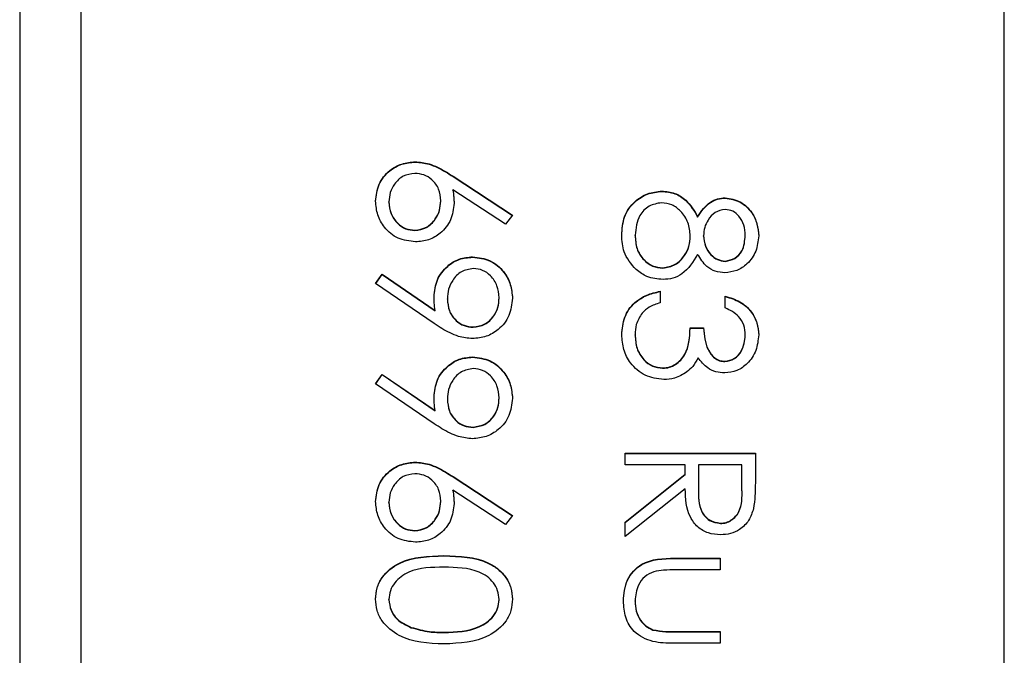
# Model space of a CAD drawing. Header units: millimetres. Extents: x 446 to 2194, y 292 to 1631.
# Tile 13 of 28: x 1041.27 to 1047.67, y 998.5 to 1002.63. Entities that reach past the tile are written whole.
import ezdxf

# ---------------------------------------------------------------- set-up
doc = ezdxf.new("R2010")
doc.units = ezdxf.units.MM

msp = doc.modelspace()

# ---------------------------------------------------------------- linework, layer by layer
at = {"color": 7, "linetype": 'Continuous', "lineweight": 25}
for p, q in [((1041.2701, 1028.4922), (1041.2701, 968.5063)), ((1041.6701, 968.5063), (1041.6701, 1028.4922)), ((1047.6701, 970.5058), (1047.6701, 1026.4927)), ((1043.8412, 1001.7068), (1043.8412, 1001.709)), ((1044.0871, 1001.6143), (1044.4735, 1001.3617)), ((1044.0871, 1001.6122), (1044.0871, 1001.6143)), ((1044.0871, 1001.6122), (1044.4724, 1001.3603)), ((1044.4275, 1001.3032), (1044.0854, 1001.5268)), ((1044.0854, 1001.5247), (1044.0854, 1001.5268)), ((1045.4448, 1001.516), (1045.4448, 1001.5181)), ((1045.8562, 1001.4726), (1045.8562, 1001.4747)), ((1043.6702, 1001.4463), (1043.6702, 1001.4485)), ((1044.0067, 1001.453), (1044.0067, 1001.4551)), ((1044.4735, 1001.3617), (1044.4275, 1001.3032)), ((1045.6768, 1001.349), (1045.6768, 1001.3511)), ((1043.8381, 1001.2619), (1043.8381, 1001.264)), ((1045.2702, 1001.2287), (1045.2702, 1001.2309)), ((1045.6284, 1001.2238), (1045.6284, 1001.226)), ((1045.7153, 1001.2257), (1045.7153, 1001.2278)), ((1045.9866, 1001.2287), (1045.9866, 1001.2309)), ((1044.2142, 1001.0882), (1044.2142, 1001.0904)), ((1045.8567, 1001.0602), (1045.8567, 1001.0624)), ((1043.5834, 1000.9168), (1043.6256, 1000.9775)), ((1043.5844, 1000.9161), (1043.6256, 1000.9753)), ((1043.6256, 1000.9775), (1043.9698, 1000.7421)), ((1043.6256, 1000.9753), (1043.6256, 1000.9775)), ((1043.6256, 1000.9753), (1043.9698, 1000.7399)), ((1045.4502, 1001.0168), (1045.4502, 1001.0189)), ((1043.9647, 1000.6561), (1043.5834, 1000.9168)), ((1045.4331, 1000.867), (1045.4331, 1000.791)), ((1045.8564, 1000.7585), (1045.8564, 1000.8345)), ((1044.0502, 1000.8149), (1044.0502, 1000.8171)), ((1044.3866, 1000.8227), (1044.3866, 1000.8249)), ((1043.9698, 1000.7399), (1043.9698, 1000.7421)), ((1044.2184, 1000.6324), (1044.2184, 1000.6346)), ((1045.2702, 1000.5812), (1045.2702, 1000.5833)), ((1045.6284, 1000.6283), (1045.7153, 1000.6283)), ((1045.6284, 1000.6261), (1045.6284, 1000.6283)), ((1045.6284, 1000.6261), (1045.7153, 1000.6261)), ((1045.7153, 1000.6261), (1045.7153, 1000.6283)), ((1045.9866, 1000.5793), (1045.9866, 1000.5815)), ((1044.2142, 1000.4371), (1044.2142, 1000.4393)), ((1045.8538, 1000.4091), (1045.8538, 1000.4112)), ((1043.5834, 1000.2656), (1043.6256, 1000.3263)), ((1043.5844, 1000.2649), (1043.6256, 1000.3242)), ((1043.6256, 1000.3263), (1043.9698, 1000.091)), ((1043.6256, 1000.3242), (1043.6256, 1000.3263)), ((1043.6256, 1000.3242), (1043.9698, 1000.0888)), ((1045.4493, 1000.3656), (1045.4493, 1000.3678)), ((1043.9647, 1000.005), (1043.5834, 1000.2656)), ((1044.0502, 1000.1638), (1044.0502, 1000.1659)), ((1044.3866, 1000.1716), (1044.3866, 1000.1737)), ((1043.9698, 1000.0888), (1043.9698, 1000.091)), ((1044.2184, 999.9813), (1044.2184, 999.9835)), ((1045.2051, 999.7384), (1045.2051, 999.8144)), ((1045.2051, 999.8144), (1046.0518, 999.8144)), ((1045.2051, 999.8122), (1046.0518, 999.8122)), ((1046.0518, 999.8144), (1046.0518, 999.645)), ((1043.8412, 999.7534), (1043.8412, 999.7556)), ((1045.5959, 999.7384), (1045.2051, 999.7384)), ((1045.5959, 999.6767), (1045.5959, 999.7384)), ((1045.6827, 999.7384), (1045.6815, 999.5834)), ((1045.9649, 999.7384), (1045.6827, 999.7384)), ((1045.9649, 999.5797), (1045.9649, 999.7384)), ((1044.0871, 999.661), (1044.4735, 999.4083)), ((1044.0871, 999.6588), (1044.0871, 999.661)), ((1044.0871, 999.6588), (1044.4724, 999.4069)), ((1045.2051, 999.3657), (1045.5959, 999.6767)), ((1045.2051, 999.3635), (1045.5959, 999.6745)), ((1045.5959, 999.6745), (1045.5959, 999.6767)), ((1044.4275, 999.3498), (1044.0854, 999.5735)), ((1044.0854, 999.5713), (1044.0854, 999.5735)), ((1045.5959, 999.5827), (1045.2051, 999.2717)), ((1045.6815, 999.5808), (1045.6815, 999.5781)), ((1045.9649, 999.5775), (1045.9649, 999.5797)), ((1043.6702, 999.493), (1043.6702, 999.4951)), ((1044.0067, 999.4996), (1044.0067, 999.5017)), ((1044.4735, 999.4083), (1044.4275, 999.3498)), ((1045.2051, 999.2717), (1045.2051, 999.3657)), ((1043.8381, 999.3085), (1043.8381, 999.3106)), ((1045.8255, 999.3564), (1045.8255, 999.3586)), ((1044.0281, 999.1457), (1044.0281, 999.1479)), ((1045.5282, 999.1307), (1045.8238, 999.1307)), ((1045.5282, 999.1285), (1045.5282, 999.1307)), ((1045.5282, 999.1285), (1045.8238, 999.1285)), ((1045.8238, 999.1307), (1045.8238, 999.0547)), ((1045.8238, 999.0547), (1045.5369, 999.0547)), ((1043.6702, 998.8601), (1043.6702, 998.8623)), ((1044.3866, 998.8601), (1044.3866, 998.8623)), ((1045.2702, 998.8506), (1045.2702, 998.8528)), ((1043.8156, 998.6785), (1043.8156, 998.6807)), ((1045.3861, 998.6636), (1045.3861, 998.6657)), ((1044.0284, 998.6465), (1044.0284, 998.6487)), ((1045.5369, 998.6532), (1045.8238, 998.6532)), ((1045.5369, 998.651), (1045.5369, 998.6532)), ((1045.5369, 998.651), (1045.8238, 998.651)), ((1045.8238, 998.6532), (1045.8238, 998.5772)), ((1045.8238, 998.5772), (1045.5226, 998.5772))]:
    msp.add_line(p, q, dxfattribs=at)
for points, knots in [([(1043.5834, 1001.4526), (1043.5879, 1001.4904), (1043.597, 1001.5662), (1043.6658, 1001.6517), (1043.752, 1001.7001), (1043.8115, 1001.706), (1043.8412, 1001.709)], [0, 0, 0, 0, 0.27967, 0.559085, 0.779558, 1, 1, 1, 1]), ([(1043.5834, 1001.4504), (1043.5879, 1001.4883), (1043.597, 1001.564), (1043.6658, 1001.6495), (1043.752, 1001.698), (1043.8115, 1001.7039), (1043.8412, 1001.7068)], [0, 0, 0, 0, 0.27967, 0.559085, 0.779558, 1, 1, 1, 1]), ([(1043.8412, 1001.709), (1043.8715, 1001.706), (1043.9214, 1001.701), (1043.9859, 1001.6742), (1044.0377, 1001.6462), (1044.0706, 1001.625), (1044.0871, 1001.6143)], [0, 0, 0, 0, 0.339374, 0.559486, 0.779731, 1, 1, 1, 1]), ([(1043.8412, 1001.7068), (1043.8715, 1001.7038), (1043.9214, 1001.6989), (1043.9859, 1001.672), (1044.0377, 1001.6441), (1044.0706, 1001.6228), (1044.0871, 1001.6122)], [0, 0, 0, 0, 0.339374, 0.559486, 0.779731, 1, 1, 1, 1]), ([(1043.8381, 1001.633), (1043.8121, 1001.6294), (1043.7601, 1001.6221), (1043.7063, 1001.5693), (1043.6749, 1001.5098), (1043.6718, 1001.4689), (1043.6702, 1001.4485)], [0, 0, 0, 0, 0.279059, 0.55882, 0.779303, 1, 1, 1, 1]), ([(1044.0067, 1001.4551), (1044.0045, 1001.4809), (1044.0001, 1001.5324), (1043.9555, 1001.5916), (1043.8987, 1001.6275), (1043.8583, 1001.6311), (1043.8381, 1001.633)], [0, 0, 0, 0, 0.280127, 0.559515, 0.779719, 1, 1, 1, 1]), ([(1044.0854, 1001.5268), (1044.088, 1001.5106), (1044.0925, 1001.4815), (1044.0933, 1001.4521), (1044.0936, 1001.4392)], [0, 0, 0, 0, 0.55991, 1, 1, 1, 1]), ([(1044.0854, 1001.5247), (1044.088, 1001.5084), (1044.0925, 1001.4794), (1044.0933, 1001.45), (1044.0936, 1001.437)], [0, 0, 0, 0, 0.5599103, 1, 1, 1, 1]), ([(1045.1834, 1001.2317), (1045.186, 1001.2727), (1045.1911, 1001.3544), (1045.2597, 1001.4497), (1045.3492, 1001.5072), (1045.4129, 1001.5145), (1045.4448, 1001.5181)], [0, 0, 0, 0, 0.280545, 0.559269, 0.779816, 1, 1, 1, 1]), ([(1045.1834, 1001.2296), (1045.186, 1001.2705), (1045.1911, 1001.3522), (1045.2597, 1001.4476), (1045.3492, 1001.5051), (1045.4129, 1001.5123), (1045.4448, 1001.516)], [0, 0, 0, 0, 0.280545, 0.559269, 0.779816, 1, 1, 1, 1]), ([(1045.4448, 1001.5181), (1045.473, 1001.5154), (1045.5296, 1001.5098), (1045.6174, 1001.453), (1045.6543, 1001.3898), (1045.6768, 1001.3511)], [0, 0, 0, 0, 0.279987, 0.559901, 1, 1, 1, 1]), ([(1045.4448, 1001.516), (1045.473, 1001.5132), (1045.5296, 1001.5076), (1045.6174, 1001.4508), (1045.6543, 1001.3876), (1045.6768, 1001.349)], [0, 0, 0, 0, 0.2799866, 0.5599013, 1, 1, 1, 1]), ([(1045.6768, 1001.3511), (1045.7009, 1001.3875), (1045.7346, 1001.4382), (1045.8058, 1001.4704), (1045.8394, 1001.4733), (1045.8562, 1001.4747)], [0, 0, 0, 0, 0.5577522, 0.7789324, 1, 1, 1, 1]), ([(1045.6768, 1001.349), (1045.7009, 1001.3853), (1045.7346, 1001.436), (1045.8058, 1001.4683), (1045.8394, 1001.4711), (1045.8562, 1001.4726)], [0, 0, 0, 0, 0.5577522, 0.7789324, 1, 1, 1, 1]), ([(1045.8562, 1001.4747), (1045.8901, 1001.4687), (1045.958, 1001.4567), (1046.0284, 1001.3868), (1046.067, 1001.3072), (1046.0713, 1001.2535), (1046.0735, 1001.2267)], [0, 0, 0, 0, 0.278806, 0.558457, 0.77916, 1, 1, 1, 1]), ([(1045.8562, 1001.4726), (1045.8901, 1001.4666), (1045.958, 1001.4546), (1046.0284, 1001.3847), (1046.067, 1001.305), (1046.0713, 1001.2513), (1046.0735, 1001.2245)], [0, 0, 0, 0, 0.2788058, 0.5584573, 0.7791595, 1, 1, 1, 1]), ([(1043.8427, 1001.1881), (1043.804, 1001.1924), (1043.7265, 1001.2012), (1043.6407, 1001.2734), (1043.592, 1001.3616), (1043.5863, 1001.4222), (1043.5834, 1001.4526)], [0, 0, 0, 0, 0.2796308, 0.5589603, 0.7794783, 1, 1, 1, 1]), ([(1043.6702, 1001.4485), (1043.6728, 1001.4225), (1043.678, 1001.3705), (1043.7214, 1001.3102), (1043.7768, 1001.2704), (1043.8177, 1001.2662), (1043.8381, 1001.264)], [0, 0, 0, 0, 0.280018, 0.559853, 0.779987, 1, 1, 1, 1]), ([(1043.6702, 1001.4463), (1043.6728, 1001.4203), (1043.678, 1001.3684), (1043.7214, 1001.3081), (1043.7768, 1001.2683), (1043.8177, 1001.264), (1043.8381, 1001.2619)], [0, 0, 0, 0, 0.280018, 0.5598526, 0.7799871, 1, 1, 1, 1]), ([(1043.8381, 1001.264), (1043.8647, 1001.2679), (1043.9179, 1001.2758), (1043.9714, 1001.3313), (1044.0023, 1001.3925), (1044.0053, 1001.4343), (1044.0067, 1001.4551)], [0, 0, 0, 0, 0.278754, 0.558605, 0.779147, 1, 1, 1, 1]), ([(1043.8381, 1001.2619), (1043.8647, 1001.2658), (1043.9179, 1001.2736), (1043.9714, 1001.3291), (1044.0023, 1001.3904), (1044.0053, 1001.4321), (1044.0067, 1001.453)], [0, 0, 0, 0, 0.278754, 0.558605, 0.779147, 1, 1, 1, 1]), ([(1044.0936, 1001.4392), (1044.0893, 1001.4021), (1044.0809, 1001.3279), (1044.013, 1001.2454), (1043.9302, 1001.1954), (1043.8719, 1001.1905), (1043.8427, 1001.1881)], [0, 0, 0, 0, 0.279638, 0.559326, 0.779527, 1, 1, 1, 1]), ([(1045.4422, 1001.4422), (1045.414, 1001.4374), (1045.3574, 1001.4279), (1045.2829, 1001.3496), (1045.275, 1001.2759), (1045.2702, 1001.2309)], [0, 0, 0, 0, 0.279833, 0.560198, 1, 1, 1, 1]), ([(1045.6284, 1001.226), (1045.6259, 1001.2557), (1045.6208, 1001.3152), (1045.5734, 1001.3852), (1045.5122, 1001.4336), (1045.4655, 1001.4393), (1045.4422, 1001.4422)], [0, 0, 0, 0, 0.280283, 0.560138, 0.780298, 1, 1, 1, 1]), ([(1045.855, 1001.3988), (1045.8326, 1001.394), (1045.7875, 1001.3845), (1045.7449, 1001.3342), (1045.7192, 1001.2815), (1045.7166, 1001.2457), (1045.7153, 1001.2278)], [0, 0, 0, 0, 0.277721, 0.558224, 0.779072, 1, 1, 1, 1]), ([(1045.9866, 1001.2309), (1045.9851, 1001.2531), (1045.9821, 1001.2976), (1045.9509, 1001.3521), (1045.9074, 1001.3916), (1045.8725, 1001.3964), (1045.855, 1001.3988)], [0, 0, 0, 0, 0.280651, 0.560566, 0.78062, 1, 1, 1, 1]), ([(1045.2763, 1001.0071), (1045.2453, 1001.0436), (1045.1897, 1001.109), (1045.1853, 1001.1941), (1045.1834, 1001.2317)], [0, 0, 0, 0, 0.557758, 1, 1, 1, 1]), ([(1045.2702, 1001.2309), (1045.2722, 1001.2017), (1045.2762, 1001.1436), (1045.3207, 1001.0733), (1045.3817, 1001.0272), (1045.4274, 1001.0217), (1045.4502, 1001.0189)], [0, 0, 0, 0, 0.280602, 0.559962, 0.78018, 1, 1, 1, 1]), ([(1045.2702, 1001.2287), (1045.2722, 1001.1996), (1045.2762, 1001.1414), (1045.3207, 1001.0712), (1045.3817, 1001.025), (1045.4274, 1001.0195), (1045.4502, 1001.0168)], [0, 0, 0, 0, 0.280602, 0.559962, 0.78018, 1, 1, 1, 1]), ([(1045.4502, 1001.0189), (1045.4783, 1001.0239), (1045.5347, 1001.0339), (1045.5905, 1001.094), (1045.6237, 1001.1592), (1045.6269, 1001.2037), (1045.6284, 1001.226)], [0, 0, 0, 0, 0.278303, 0.558509, 0.779146, 1, 1, 1, 1]), ([(1045.4502, 1001.0168), (1045.4783, 1001.0217), (1045.5347, 1001.0317), (1045.5905, 1001.0918), (1045.6237, 1001.157), (1045.6269, 1001.2015), (1045.6284, 1001.2238)], [0, 0, 0, 0, 0.278303, 0.558509, 0.779146, 1, 1, 1, 1]), ([(1045.7153, 1001.2278), (1045.7177, 1001.2054), (1045.7224, 1001.1605), (1045.7568, 1001.1062), (1045.8041, 1001.0706), (1045.8392, 1001.0651), (1045.8567, 1001.0624)], [0, 0, 0, 0, 0.280237, 0.5601454, 0.7804348, 1, 1, 1, 1]), ([(1045.7153, 1001.2257), (1045.7177, 1001.2032), (1045.7224, 1001.1584), (1045.7568, 1001.104), (1045.8041, 1001.0684), (1045.8392, 1001.0629), (1045.8567, 1001.0602)], [0, 0, 0, 0, 0.280237, 0.560145, 0.780435, 1, 1, 1, 1]), ([(1046.0735, 1001.2267), (1046.0698, 1001.1929), (1046.0624, 1001.1255), (1046.0065, 1001.0463), (1045.9333, 1000.9961), (1045.8803, 1000.9896), (1045.8538, 1000.9864)], [0, 0, 0, 0, 0.279929, 0.559623, 0.779946, 1, 1, 1, 1]), ([(1045.8567, 1001.0624), (1045.8785, 1001.0669), (1045.9221, 1001.076), (1045.9784, 1001.1383), (1045.9835, 1001.1958), (1045.9866, 1001.2309)], [0, 0, 0, 0, 0.278971, 0.559919, 1, 1, 1, 1]), ([(1045.8567, 1001.0602), (1045.8785, 1001.0647), (1045.9221, 1001.0738), (1045.9784, 1001.1362), (1045.9835, 1001.1936), (1045.9866, 1001.2287)], [0, 0, 0, 0, 0.278971, 0.559919, 1, 1, 1, 1]), ([(1043.9633, 1000.8311), (1043.9674, 1000.8688), (1043.9755, 1000.9442), (1044.0422, 1001.0295), (1044.1253, 1001.0826), (1044.1845, 1001.0878), (1044.2142, 1001.0904)], [0, 0, 0, 0, 0.279814, 0.559489, 0.779635, 1, 1, 1, 1]), ([(1043.9633, 1000.829), (1043.9674, 1000.8667), (1043.9755, 1000.942), (1044.0422, 1001.0274), (1044.1253, 1001.0804), (1044.1845, 1001.0856), (1044.2142, 1001.0882)], [0, 0, 0, 0, 0.279814, 0.559489, 0.779635, 1, 1, 1, 1]), ([(1044.2142, 1001.0904), (1044.2533, 1001.0858), (1044.3315, 1001.0765), (1044.4164, 1001.0018), (1044.465, 1000.9128), (1044.4707, 1000.8516), (1044.4735, 1000.821)], [0, 0, 0, 0, 0.2795384, 0.558851, 0.7794523, 1, 1, 1, 1]), ([(1044.2142, 1001.0882), (1044.2533, 1001.0836), (1044.3315, 1001.0744), (1044.4164, 1000.9996), (1044.465, 1000.9106), (1044.4707, 1000.8494), (1044.4735, 1000.8188)], [0, 0, 0, 0, 0.279538, 0.558851, 0.779452, 1, 1, 1, 1]), ([(1045.6768, 1001.1066), (1045.6477, 1001.0586), (1045.6071, 1000.9917), (1045.5165, 1000.9479), (1045.4733, 1000.9446), (1045.4517, 1000.943)], [0, 0, 0, 0, 0.558271, 0.779089, 1, 1, 1, 1]), ([(1045.8538, 1000.9864), (1045.8327, 1000.9883), (1045.7905, 1000.9921), (1045.7238, 1001.0322), (1045.6946, 1001.0784), (1045.6768, 1001.1066)], [0, 0, 0, 0, 0.280159, 0.560243, 1, 1, 1, 1]), ([(1044.2184, 1001.0144), (1044.1915, 1001.0101), (1044.1374, 1001.0015), (1044.0844, 1000.9435), (1044.0545, 1000.8807), (1044.0516, 1000.8383), (1044.0502, 1000.8171)], [0, 0, 0, 0, 0.278472, 0.558424, 0.779098, 1, 1, 1, 1]), ([(1044.3866, 1000.8249), (1044.3841, 1000.8512), (1044.379, 1000.904), (1044.3363, 1000.9661), (1044.2807, 1001.0076), (1044.2392, 1001.0122), (1044.2184, 1001.0144)], [0, 0, 0, 0, 0.280092, 0.560011, 0.780131, 1, 1, 1, 1]), ([(1045.4517, 1000.943), (1045.4157, 1000.9464), (1045.3513, 1000.9525), (1045.2993, 1000.9904), (1045.2763, 1001.0071)], [0, 0, 0, 0, 0.559346, 1, 1, 1, 1]), ([(1045.1834, 1000.5847), (1045.1868, 1000.6235), (1045.1936, 1000.7011), (1045.2586, 1000.7927), (1045.3441, 1000.8459), (1045.4034, 1000.86), (1045.4331, 1000.867)], [0, 0, 0, 0, 0.279886, 0.558979, 0.779263, 1, 1, 1, 1]), ([(1045.1834, 1000.5825), (1045.1868, 1000.6214), (1045.1936, 1000.6989), (1045.2586, 1000.7906), (1045.3441, 1000.8438), (1045.4034, 1000.8578), (1045.4331, 1000.8648)], [0, 0, 0, 0, 0.279886, 0.558979, 0.779263, 1, 1, 1, 1]), ([(1045.8564, 1000.8345), (1045.889, 1000.8247), (1045.954, 1000.8052), (1046.0259, 1000.7405), (1046.0673, 1000.6623), (1046.0714, 1000.6091), (1046.0735, 1000.5825)], [0, 0, 0, 0, 0.2802877, 0.5596797, 0.7797465, 1, 1, 1, 1]), ([(1045.8564, 1000.8323), (1045.889, 1000.8225), (1045.954, 1000.8031), (1046.0259, 1000.7384), (1046.0673, 1000.6601), (1046.0714, 1000.6069), (1046.0735, 1000.5803)], [0, 0, 0, 0, 0.280288, 0.55968, 0.779747, 1, 1, 1, 1]), ([(1043.9698, 1000.7421), (1043.9678, 1000.7587), (1043.9642, 1000.7882), (1043.9636, 1000.818), (1043.9633, 1000.8311)], [0, 0, 0, 0, 0.559944, 1, 1, 1, 1]), ([(1044.0502, 1000.8171), (1044.0523, 1000.7909), (1044.0565, 1000.7388), (1044.1, 1000.6779), (1044.1571, 1000.6405), (1044.1979, 1000.6366), (1044.2184, 1000.6346)], [0, 0, 0, 0, 0.280319, 0.55953, 0.779753, 1, 1, 1, 1]), ([(1044.0502, 1000.8149), (1044.0523, 1000.7888), (1044.0565, 1000.7367), (1044.1, 1000.6757), (1044.1571, 1000.6383), (1044.1979, 1000.6344), (1044.2184, 1000.6324)], [0, 0, 0, 0, 0.280319, 0.55953, 0.779753, 1, 1, 1, 1]), ([(1044.4735, 1000.821), (1044.469, 1000.7825), (1044.4599, 1000.7056), (1044.3908, 1000.6183), (1044.3039, 1000.5678), (1044.2435, 1000.5617), (1044.2133, 1000.5586)], [0, 0, 0, 0, 0.27973, 0.559163, 0.779612, 1, 1, 1, 1]), ([(1044.2184, 1000.6346), (1044.2448, 1000.6385), (1044.2978, 1000.6464), (1044.3512, 1000.7015), (1044.3822, 1000.7625), (1044.3852, 1000.8041), (1044.3866, 1000.8249)], [0, 0, 0, 0, 0.278722, 0.558569, 0.779171, 1, 1, 1, 1]), ([(1044.2184, 1000.6324), (1044.2448, 1000.6364), (1044.2978, 1000.6442), (1044.3512, 1000.6994), (1044.3822, 1000.7603), (1044.3852, 1000.8019), (1044.3866, 1000.8227)], [0, 0, 0, 0, 0.278722, 0.558569, 0.779171, 1, 1, 1, 1]), ([(1045.4331, 1000.791), (1045.4084, 1000.7833), (1045.3645, 1000.7695), (1045.3308, 1000.7384), (1045.316, 1000.7247)], [0, 0, 0, 0, 0.560694, 1, 1, 1, 1]), ([(1045.316, 1000.7247), (1045.3008, 1000.7004), (1045.2736, 1000.6569), (1045.2713, 1000.6059), (1045.2702, 1000.5833)], [0, 0, 0, 0, 0.558748, 1, 1, 1, 1]), ([(1045.9866, 1000.5815), (1045.9849, 1000.6035), (1045.9814, 1000.6474), (1045.9391, 1000.7174), (1045.8877, 1000.7429), (1045.8564, 1000.7585)], [0, 0, 0, 0, 0.280636, 0.5603644, 1, 1, 1, 1]), ([(1044.2133, 1000.5586), (1044.1826, 1000.5617), (1044.132, 1000.5668), (1044.0667, 1000.5946), (1044.0144, 1000.6232), (1043.9813, 1000.6451), (1043.9647, 1000.6561)], [0, 0, 0, 0, 0.339295, 0.559425, 0.779695, 1, 1, 1, 1]), ([(1045.4566, 1000.2919), (1045.4151, 1000.2979), (1045.3319, 1000.3101), (1045.2406, 1000.3895), (1045.191, 1000.4863), (1045.1859, 1000.5519), (1045.1834, 1000.5847)], [0, 0, 0, 0, 0.279304, 0.558838, 0.779277, 1, 1, 1, 1]), ([(1045.2702, 1000.5833), (1045.2722, 1000.554), (1045.2761, 1000.4954), (1045.32, 1000.4245), (1045.3804, 1000.3763), (1045.4264, 1000.3707), (1045.4493, 1000.3678)], [0, 0, 0, 0, 0.280599, 0.560151, 0.780303, 1, 1, 1, 1]), ([(1045.2702, 1000.5812), (1045.2722, 1000.5518), (1045.2761, 1000.4932), (1045.32, 1000.4223), (1045.3804, 1000.3742), (1045.4264, 1000.3685), (1045.4493, 1000.3656)], [0, 0, 0, 0, 0.280599, 0.560151, 0.780303, 1, 1, 1, 1]), ([(1045.4493, 1000.3678), (1045.4641, 1000.369), (1045.4936, 1000.3715), (1045.547, 1000.3979), (1045.62, 1000.4766), (1045.6251, 1000.5676), (1045.6284, 1000.6283)], [0, 0, 0, 0, 0.125587, 0.251191, 0.500605, 1, 1, 1, 1]), ([(1045.4493, 1000.3656), (1045.4641, 1000.3669), (1045.4936, 1000.3693), (1045.547, 1000.3957), (1045.62, 1000.4745), (1045.6251, 1000.5654), (1045.6284, 1000.6261)], [0, 0, 0, 0, 0.125587, 0.251191, 0.500605, 1, 1, 1, 1]), ([(1045.7153, 1000.6283), (1045.7197, 1000.5804), (1045.7263, 1000.5087), (1045.776, 1000.4386), (1045.8181, 1000.4146), (1045.8419, 1000.4124), (1045.8538, 1000.4112)], [0, 0, 0, 0, 0.499418, 0.749016, 0.874544, 1, 1, 1, 1]), ([(1045.7153, 1000.6261), (1045.7197, 1000.5783), (1045.7263, 1000.5066), (1045.776, 1000.4365), (1045.8181, 1000.4125), (1045.8419, 1000.4102), (1045.8538, 1000.4091)], [0, 0, 0, 0, 0.499418, 0.749016, 0.874544, 1, 1, 1, 1]), ([(1046.0735, 1000.5825), (1046.0698, 1000.5482), (1046.0624, 1000.4797), (1046.008, 1000.3977), (1045.9342, 1000.3457), (1045.8804, 1000.3387), (1045.8535, 1000.3353)], [0, 0, 0, 0, 0.280085, 0.559868, 0.780099, 1, 1, 1, 1]), ([(1045.8538, 1000.4112), (1045.876, 1000.4155), (1045.9205, 1000.4241), (1045.9753, 1000.4889), (1045.9824, 1000.5464), (1045.9866, 1000.5815)], [0, 0, 0, 0, 0.278859, 0.5600742, 1, 1, 1, 1]), ([(1045.8538, 1000.4091), (1045.876, 1000.4133), (1045.9205, 1000.422), (1045.9753, 1000.4868), (1045.9824, 1000.5442), (1045.9866, 1000.5793)], [0, 0, 0, 0, 0.278859, 0.560074, 1, 1, 1, 1]), ([(1043.9633, 1000.18), (1043.9674, 1000.2177), (1043.9755, 1000.2931), (1044.0422, 1000.3784), (1044.1253, 1000.4314), (1044.1845, 1000.4366), (1044.2142, 1000.4393)], [0, 0, 0, 0, 0.279814, 0.559489, 0.779635, 1, 1, 1, 1]), ([(1043.9633, 1000.1778), (1043.9674, 1000.2155), (1043.9755, 1000.2909), (1044.0422, 1000.3762), (1044.1253, 1000.4293), (1044.1845, 1000.4345), (1044.2142, 1000.4371)], [0, 0, 0, 0, 0.279814, 0.559489, 0.779635, 1, 1, 1, 1]), ([(1044.2142, 1000.4393), (1044.2533, 1000.4346), (1044.3315, 1000.4254), (1044.4164, 1000.3506), (1044.465, 1000.2616), (1044.4707, 1000.2004), (1044.4735, 1000.1698)], [0, 0, 0, 0, 0.279538, 0.558851, 0.779452, 1, 1, 1, 1]), ([(1044.2142, 1000.4371), (1044.2533, 1000.4325), (1044.3315, 1000.4232), (1044.4164, 1000.3485), (1044.465, 1000.2595), (1044.4707, 1000.1983), (1044.4735, 1000.1677)], [0, 0, 0, 0, 0.2795384, 0.558851, 0.7794523, 1, 1, 1, 1]), ([(1045.6793, 1000.4341), (1045.669, 1000.4144), (1045.6506, 1000.3792), (1045.6204, 1000.3536), (1045.6071, 1000.3424)], [0, 0, 0, 0, 0.559795, 1, 1, 1, 1]), ([(1045.8535, 1000.3353), (1045.8339, 1000.3366), (1045.7948, 1000.3394), (1045.7299, 1000.3699), (1045.6985, 1000.4098), (1045.6793, 1000.4341)], [0, 0, 0, 0, 0.2805082, 0.5607923, 1, 1, 1, 1]), ([(1044.2184, 1000.3633), (1044.1915, 1000.359), (1044.1374, 1000.3504), (1044.0844, 1000.2924), (1044.0545, 1000.2295), (1044.0516, 1000.1871), (1044.0502, 1000.1659)], [0, 0, 0, 0, 0.278472, 0.558424, 0.779098, 1, 1, 1, 1]), ([(1044.3866, 1000.1737), (1044.3841, 1000.2001), (1044.379, 1000.2529), (1044.3363, 1000.3149), (1044.2807, 1000.3565), (1044.2392, 1000.361), (1044.2184, 1000.3633)], [0, 0, 0, 0, 0.280092, 0.560011, 0.780131, 1, 1, 1, 1]), ([(1045.6071, 1000.3424), (1045.5812, 1000.3261), (1045.5348, 1000.2971), (1045.4805, 1000.2935), (1045.4566, 1000.2919)], [0, 0, 0, 0, 0.559419, 1, 1, 1, 1]), ([(1043.9698, 1000.091), (1043.9678, 1000.1075), (1043.9642, 1000.1371), (1043.9636, 1000.1669), (1043.9633, 1000.18)], [0, 0, 0, 0, 0.5599442, 1, 1, 1, 1]), ([(1044.0502, 1000.1659), (1044.0523, 1000.1398), (1044.0565, 1000.0877), (1044.1, 1000.0267), (1044.1571, 999.9893), (1044.1979, 999.9854), (1044.2184, 999.9835)], [0, 0, 0, 0, 0.280319, 0.55953, 0.779753, 1, 1, 1, 1]), ([(1044.0502, 1000.1638), (1044.0523, 1000.1376), (1044.0565, 1000.0855), (1044.1, 1000.0246), (1044.1571, 999.9872), (1044.1979, 999.9833), (1044.2184, 999.9813)], [0, 0, 0, 0, 0.280319, 0.55953, 0.779753, 1, 1, 1, 1]), ([(1044.4735, 1000.1698), (1044.469, 1000.1313), (1044.4599, 1000.0544), (1044.3908, 999.9672), (1044.3039, 999.9167), (1044.2435, 999.9106), (1044.2133, 999.9075)], [0, 0, 0, 0, 0.27973, 0.559163, 0.779612, 1, 1, 1, 1]), ([(1044.2184, 999.9835), (1044.2448, 999.9874), (1044.2978, 999.9953), (1044.3512, 1000.0504), (1044.3822, 1000.1114), (1044.3852, 1000.1529), (1044.3866, 1000.1737)], [0, 0, 0, 0, 0.278722, 0.558569, 0.779171, 1, 1, 1, 1]), ([(1044.2184, 999.9813), (1044.2448, 999.9852), (1044.2978, 999.9931), (1044.3512, 1000.0482), (1044.3822, 1000.1092), (1044.3852, 1000.1508), (1044.3866, 1000.1716)], [0, 0, 0, 0, 0.278722, 0.558569, 0.779171, 1, 1, 1, 1]), ([(1044.2133, 999.9075), (1044.1826, 999.9106), (1044.132, 999.9157), (1044.0667, 999.9434), (1044.0144, 999.972), (1043.9813, 999.994), (1043.9647, 1000.005)], [0, 0, 0, 0, 0.339295, 0.559425, 0.779695, 1, 1, 1, 1]), ([(1043.5834, 999.4992), (1043.5879, 999.5371), (1043.597, 999.6128), (1043.6658, 999.6983), (1043.752, 999.7467), (1043.8115, 999.7526), (1043.8412, 999.7556)], [0, 0, 0, 0, 0.27967, 0.559085, 0.779558, 1, 1, 1, 1]), ([(1043.5834, 999.497), (1043.5879, 999.5349), (1043.597, 999.6106), (1043.6658, 999.6961), (1043.752, 999.7446), (1043.8115, 999.7505), (1043.8412, 999.7534)], [0, 0, 0, 0, 0.27967, 0.559085, 0.779558, 1, 1, 1, 1]), ([(1043.8412, 999.7556), (1043.8715, 999.7526), (1043.9214, 999.7476), (1043.9859, 999.7208), (1044.0377, 999.6928), (1044.0706, 999.6716), (1044.0871, 999.661)], [0, 0, 0, 0, 0.339374, 0.559486, 0.779731, 1, 1, 1, 1]), ([(1043.8412, 999.7534), (1043.8715, 999.7504), (1043.9214, 999.7455), (1043.9859, 999.7186), (1044.0377, 999.6907), (1044.0706, 999.6694), (1044.0871, 999.6588)], [0, 0, 0, 0, 0.339374, 0.559486, 0.779731, 1, 1, 1, 1]), ([(1043.8381, 999.6796), (1043.8121, 999.676), (1043.7601, 999.6687), (1043.7063, 999.6159), (1043.6749, 999.5564), (1043.6718, 999.5155), (1043.6702, 999.4951)], [0, 0, 0, 0, 0.279059, 0.55882, 0.779303, 1, 1, 1, 1]), ([(1044.0067, 999.5017), (1044.0045, 999.5275), (1044.0001, 999.579), (1043.9555, 999.6382), (1043.8987, 999.6741), (1043.8583, 999.6778), (1043.8381, 999.6796)], [0, 0, 0, 0, 0.280127, 0.559515, 0.779719, 1, 1, 1, 1]), ([(1046.0518, 999.645), (1046.0519, 999.609), (1046.0521, 999.5448), (1046.0439, 999.4812), (1046.0402, 999.4532)], [0, 0, 0, 0, 0.56024, 1, 1, 1, 1]), ([(1044.0854, 999.5735), (1044.088, 999.5572), (1044.0925, 999.5281), (1044.0933, 999.4987), (1044.0936, 999.4858)], [0, 0, 0, 0, 0.55991, 1, 1, 1, 1]), ([(1044.0854, 999.5713), (1044.088, 999.555), (1044.0925, 999.526), (1044.0933, 999.4966), (1044.0936, 999.4836)], [0, 0, 0, 0, 0.55991, 1, 1, 1, 1]), ([(1045.8254, 999.2826), (1045.7986, 999.2848), (1045.7451, 999.2893), (1045.6739, 999.3311), (1045.6028, 999.4265), (1045.5987, 999.5183), (1045.5959, 999.5827)], [0, 0, 0, 0, 0.18712, 0.373979, 0.560911, 1, 1, 1, 1]), ([(1045.6815, 999.5834), (1045.6817, 999.5314), (1045.6819, 999.4664), (1045.7232, 999.4022), (1045.7621, 999.3686), (1045.8002, 999.3626), (1045.8255, 999.3586)], [0, 0, 0, 0, 0.499827, 0.625498, 0.751208, 1, 1, 1, 1]), ([(1045.6815, 999.5812), (1045.6817, 999.5292), (1045.6819, 999.4642), (1045.7232, 999.4), (1045.7621, 999.3664), (1045.8002, 999.3604), (1045.8255, 999.3564)], [0, 0, 0, 0, 0.499827, 0.625498, 0.751208, 1, 1, 1, 1]), ([(1045.8255, 999.3586), (1045.8379, 999.3595), (1045.8627, 999.3613), (1045.8965, 999.3781), (1045.9252, 999.402), (1045.9666, 999.4647), (1045.9657, 999.5286), (1045.9649, 999.5797)], [0, 0, 0, 0, 0.125307, 0.250617, 0.375954, 0.501281, 1, 1, 1, 1]), ([(1045.8255, 999.3564), (1045.8379, 999.3573), (1045.8627, 999.3591), (1045.8965, 999.376), (1045.9252, 999.3998), (1045.9666, 999.4626), (1045.9657, 999.5265), (1045.9649, 999.5775)], [0, 0, 0, 0, 0.125307, 0.250617, 0.375954, 0.501281, 1, 1, 1, 1]), ([(1043.8427, 999.2347), (1043.804, 999.239), (1043.7265, 999.2478), (1043.6407, 999.32), (1043.592, 999.4082), (1043.5863, 999.4689), (1043.5834, 999.4992)], [0, 0, 0, 0, 0.2796308, 0.5589603, 0.7794783, 1, 1, 1, 1]), ([(1043.6702, 999.4951), (1043.6728, 999.4691), (1043.678, 999.4171), (1043.7214, 999.3568), (1043.7768, 999.3171), (1043.8177, 999.3128), (1043.8381, 999.3106)], [0, 0, 0, 0, 0.280018, 0.559853, 0.779987, 1, 1, 1, 1]), ([(1043.6702, 999.493), (1043.6728, 999.467), (1043.678, 999.415), (1043.7214, 999.3547), (1043.7768, 999.3149), (1043.8177, 999.3106), (1043.8381, 999.3085)], [0, 0, 0, 0, 0.280018, 0.5598526, 0.7799871, 1, 1, 1, 1]), ([(1043.8381, 999.3106), (1043.8647, 999.3145), (1043.9179, 999.3224), (1043.9714, 999.3779), (1044.0023, 999.4392), (1044.0053, 999.4809), (1044.0067, 999.5017)], [0, 0, 0, 0, 0.278754, 0.558605, 0.779147, 1, 1, 1, 1]), ([(1043.8381, 999.3085), (1043.8647, 999.3124), (1043.9179, 999.3202), (1043.9714, 999.3757), (1044.0023, 999.437), (1044.0053, 999.4787), (1044.0067, 999.4996)], [0, 0, 0, 0, 0.278754, 0.558605, 0.779147, 1, 1, 1, 1]), ([(1044.0936, 999.4858), (1044.0893, 999.4487), (1044.0809, 999.3745), (1044.013, 999.292), (1043.9302, 999.242), (1043.8719, 999.2371), (1043.8427, 999.2347)], [0, 0, 0, 0, 0.279638, 0.559326, 0.779527, 1, 1, 1, 1]), ([(1046.0402, 999.4532), (1046.0314, 999.4266), (1046.0138, 999.3735), (1045.9568, 999.3176), (1045.8911, 999.2868), (1045.8473, 999.284), (1045.8254, 999.2826)], [0, 0, 0, 0, 0.279797, 0.5595, 0.779626, 1, 1, 1, 1]), ([(1043.5834, 998.8649), (1043.5854, 998.8896), (1043.5894, 998.939), (1043.6338, 999.0288), (1043.776, 999.14), (1043.9272, 999.1447), (1044.0281, 999.1479)], [0, 0, 0, 0, 0.125551, 0.25109, 0.50025, 1, 1, 1, 1]), ([(1043.5834, 998.8627), (1043.5854, 998.8874), (1043.5894, 998.9368), (1043.6338, 999.0267), (1043.776, 999.1379), (1043.9272, 999.1426), (1044.0281, 999.1457)], [0, 0, 0, 0, 0.1255507, 0.25109, 0.5002501, 1, 1, 1, 1]), ([(1044.0281, 999.1479), (1044.1292, 999.1446), (1044.2557, 999.1405), (1044.3829, 999.0616), (1044.4334, 999.0066), (1044.4674, 998.9391), (1044.4715, 998.8896), (1044.4735, 998.8649)], [0, 0, 0, 0, 0.498702, 0.624177, 0.749467, 0.874745, 1, 1, 1, 1]), ([(1044.0281, 999.1457), (1044.1292, 999.1424), (1044.2557, 999.1383), (1044.3829, 999.0594), (1044.4334, 999.0045), (1044.4674, 998.9369), (1044.4715, 998.8874), (1044.4735, 998.8627)], [0, 0, 0, 0, 0.498702, 0.6241765, 0.7494675, 0.8747453, 1, 1, 1, 1]), ([(1045.1943, 998.8534), (1045.198, 998.9005), (1045.2054, 998.9943), (1045.3292, 999.1259), (1045.4526, 999.1289), (1045.5282, 999.1307)], [0, 0, 0, 0, 0.28097, 0.559785, 1, 1, 1, 1]), ([(1045.1943, 998.8513), (1045.198, 998.8984), (1045.2054, 998.9922), (1045.3292, 999.1237), (1045.4526, 999.1267), (1045.5282, 999.1285)], [0, 0, 0, 0, 0.28097, 0.559785, 1, 1, 1, 1]), ([(1044.0284, 999.0719), (1043.9493, 999.0713), (1043.8308, 999.0703), (1043.7152, 998.9891), (1043.6765, 998.9204), (1043.6723, 998.8817), (1043.6702, 998.8623)], [0, 0, 0, 0, 0.500291, 0.749086, 0.874606, 1, 1, 1, 1]), ([(1044.3866, 998.8623), (1044.3847, 998.8817), (1044.3808, 998.9205), (1044.3511, 998.972), (1044.3094, 999.0131), (1044.2063, 999.0691), (1044.1075, 999.0706), (1044.0284, 999.0719)], [0, 0, 0, 0, 0.125139, 0.250418, 0.375519, 0.500847, 1, 1, 1, 1]), ([(1045.3922, 999.0427), (1045.3714, 999.0333), (1045.3299, 999.0146), (1045.2805, 998.9465), (1045.2741, 998.8883), (1045.2702, 998.8528)], [0, 0, 0, 0, 0.280117, 0.560544, 1, 1, 1, 1]), ([(1045.5369, 999.0547), (1045.5096, 999.0548), (1045.461, 999.0549), (1045.4132, 999.0464), (1045.3922, 999.0427)], [0, 0, 0, 0, 0.560377, 1, 1, 1, 1]), ([(1044.0281, 998.5727), (1043.9265, 998.5774), (1043.7741, 998.5845), (1043.6338, 998.6996), (1043.5894, 998.7902), (1043.5854, 998.84), (1043.5834, 998.8649)], [0, 0, 0, 0, 0.499407, 0.748743, 0.874372, 1, 1, 1, 1]), ([(1043.6702, 998.8623), (1043.6731, 998.8392), (1043.6789, 998.7929), (1043.7273, 998.7215), (1043.7821, 998.6962), (1043.8156, 998.6807)], [0, 0, 0, 0, 0.280257, 0.560781, 1, 1, 1, 1]), ([(1043.6702, 998.8601), (1043.6731, 998.837), (1043.6789, 998.7908), (1043.7273, 998.7193), (1043.7821, 998.694), (1043.8156, 998.6785)], [0, 0, 0, 0, 0.280257, 0.560781, 1, 1, 1, 1]), ([(1044.4735, 998.8649), (1044.4715, 998.8399), (1044.4675, 998.7901), (1044.4233, 998.6993), (1044.2821, 998.5849), (1044.1297, 998.5776), (1044.0281, 998.5727)], [0, 0, 0, 0, 0.1256, 0.251197, 0.500581, 1, 1, 1, 1]), ([(1044.0284, 998.6487), (1044.1071, 998.6518), (1044.2248, 998.6565), (1044.3412, 998.7357), (1044.3805, 998.8042), (1044.3846, 998.8429), (1044.3866, 998.8623)], [0, 0, 0, 0, 0.500072, 0.749021, 0.874598, 1, 1, 1, 1]), ([(1044.0284, 998.6465), (1044.1071, 998.6496), (1044.2248, 998.6543), (1044.3412, 998.7335), (1044.3805, 998.802), (1044.3846, 998.8408), (1044.3866, 998.8601)], [0, 0, 0, 0, 0.5000715, 0.7490206, 0.8745985, 1, 1, 1, 1]), ([(1045.5226, 998.5772), (1045.4764, 998.5779), (1045.3845, 998.5793), (1045.2638, 998.6388), (1045.2011, 998.7447), (1045.1965, 998.8171), (1045.1943, 998.8534)], [0, 0, 0, 0, 0.281501, 0.559646, 0.779298, 1, 1, 1, 1]), ([(1045.2702, 998.8528), (1045.2715, 998.8307), (1045.2741, 998.7868), (1045.3006, 998.7304), (1045.3389, 998.6877), (1045.3704, 998.673), (1045.3861, 998.6657)], [0, 0, 0, 0, 0.28027, 0.560007, 0.780074, 1, 1, 1, 1]), ([(1045.2702, 998.8506), (1045.2715, 998.8286), (1045.2741, 998.7846), (1045.3006, 998.7282), (1045.3389, 998.6855), (1045.3704, 998.6709), (1045.3861, 998.6636)], [0, 0, 0, 0, 0.28027, 0.560007, 0.780074, 1, 1, 1, 1]), ([(1043.8156, 998.6807), (1043.8546, 998.6699), (1043.9244, 998.6507), (1043.9966, 998.6493), (1044.0284, 998.6487)], [0, 0, 0, 0, 0.559599, 1, 1, 1, 1]), ([(1043.8156, 998.6785), (1043.8546, 998.6678), (1043.9244, 998.6485), (1043.9966, 998.6471), (1044.0284, 998.6465)], [0, 0, 0, 0, 0.5595988, 1, 1, 1, 1]), ([(1045.3861, 998.6657), (1045.414, 998.6611), (1045.464, 998.6528), (1045.5146, 998.6531), (1045.5369, 998.6532)], [0, 0, 0, 0, 0.5593706, 1, 1, 1, 1]), ([(1045.3861, 998.6636), (1045.414, 998.6589), (1045.464, 998.6507), (1045.5146, 998.6509), (1045.5369, 998.651)], [0, 0, 0, 0, 0.559371, 1, 1, 1, 1])]:
    msp.add_open_spline(points, degree=3, knots=knots, dxfattribs=at)

doc.saveas('drawing.dxf')
